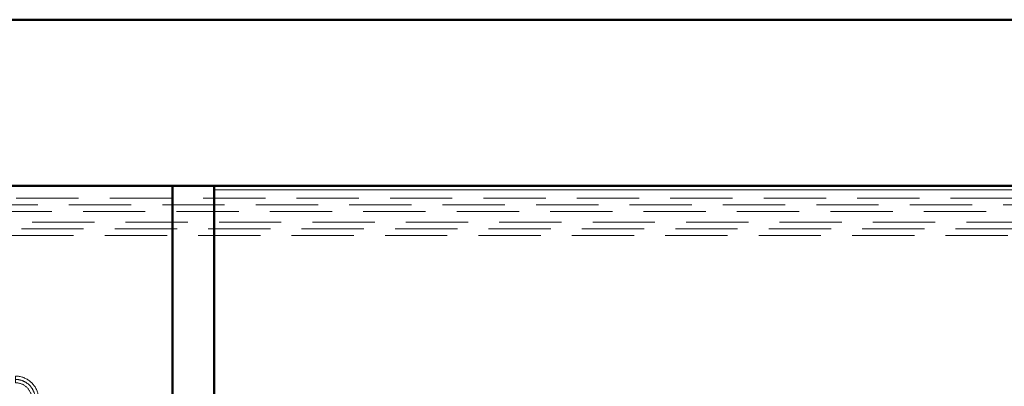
# Model space of a CAD drawing. Header units: millimetres. Extents: x 25873 to 52219, y 4748 to 39565.
# Tile 118 of 133: x 35695 to 38066, y 38105 to 38988. Entities that reach past the tile are written whole.
import ezdxf

# ---------------------------------------------------------------- set-up
doc = ezdxf.new("R2010")
doc.units = ezdxf.units.MM
doc.linetypes.add('ADSK_Штриховая_ш3 п1_5', pattern=[225, 150, -75])
for name, color, linetype, lineweight in [('A-DETL-____-MBND', 5, 'ADSK_Штриховая_ш3 п1_5', 20), ('A-WALL-____-MCUT', 113, 'Continuous', 50), ('A-WALL-____-OTLN', 113, 'Continuous', 20), ('I-FURN-____-MCUT', 30, 'Continuous', 9), ('I-FURN-____-OTLN', 30, 'Continuous', 20), ('L-SITE-____-MCUT', 91, 'Continuous', 50), ('L-SITE-____-OTLN', 91, 'Continuous', 20)]:
    doc.layers.add(name, color=color, linetype=linetype, lineweight=lineweight)

# ---------------------------------------------------------------- blocks, each defined once
blk = doc.blocks.new('Family - Site-608699-В_Этаж 01_Отопление')
at = {"layer": 'L-SITE-____-MCUT', "color": 253}
blk.add_line((27023.2, 38987.6), (40703.2, 38987.6), dxfattribs=at)
blk = doc.blocks.new('Прямая форма - V line-608908-В_Этаж 01_Отопление')
at = {"layer": 'A-WALL-____-MCUT', "color": 253}
for p, q in [((6840, 0), (0, 0)), ((0, -400), (6840, -400))]:
    blk.add_line(p, q, dxfattribs=at)
blk = doc.blocks.new('Прямая форма - SW - 003-608909-В_Этаж 01_Отопление')
blk.add_blockref('Прямая форма - V line-608908-В_Этаж 01_Отопление', (0, 0))
blk = doc.blocks.new('Прямая форма - V line-609334-В_Этаж 01_Отопление')
at = {"layer": 'A-WALL-____-MCUT', "color": 253}
for p, q in [((3519.9, 0), (2919.9, 0)), ((3519.9, -100), (3519.9, 0)), ((2919.9, -100), (3519.9, -100))]:
    blk.add_line(p, q, dxfattribs=at)
blk = doc.blocks.new('Прямая форма - SW - 006-609335-В_Этаж 01_Отопление')
blk.add_blockref('Прямая форма - V line-609334-В_Этаж 01_Отопление', (0, 0))
blk = doc.blocks.new('Прямая форма - V line-609776-В_Этаж 01_Отопление')
at = {"layer": 'I-FURN-____-MCUT', "color": 53}
for p, q in [((0, 0), (-4140, 0)), ((-4140, 0), (-4140, -10)), ((-4140, -10), (-10, -10))]:
    blk.add_line(p, q, dxfattribs=at)
blk = doc.blocks.new('Прямая форма - FU - 052-609777-В_Этаж 01_Отопление')
blk.add_blockref('Прямая форма - V line-609776-В_Этаж 01_Отопление', (0, 0))
blk = doc.blocks.new('V line_ifc_RVT-1-В_Этаж 01_Отопление')
at = {"layer": 'A-WALL-____-OTLN', "color": 9, "lineweight": 20}
for name, p, rotation in [('Прямая форма - SW - 003-608909-В_Этаж 01_Отопление', (40703.2, 38587.6), 180), ('Прямая форма - SW - 006-609335-В_Этаж 01_Отопление', (36063.2, 35067.6), 90)]:
    blk.add_blockref(name, p, dxfattribs=dict(at, rotation=rotation))
at = {"layer": 'I-FURN-____-OTLN', "color": 9, "lineweight": 20}
blk.add_blockref('Прямая форма - FU - 052-609777-В_Этаж 01_Отопление', (40303.2, 38587.6), dxfattribs=at)
at = {"layer": 'L-SITE-____-OTLN', "color": 9, "lineweight": 20}
blk.add_blockref('Family - Site-608699-В_Этаж 01_Отопление', (0, 0), dxfattribs=at)
blk = doc.blocks.new('ADSK_СШПЭ Аксиальный_Поворот с фиксатором - Поворот трубы-V65-В_Этаж 01_Отопление')
at = {"layer": 'A-DETL-____-MBND'}
for p, q in [((-48, 8), (-48, -8)), ((-8, -48), (8, -48))]:
    blk.add_line(p, q, dxfattribs=at)
at = {"layer": 'A-DETL-____-MBND', "flags": 128}
for points in [[(8, -48), (8, -45.8), (7.8, -43.5), (7.6, -41.3), (7.3, -39.1), (6.9, -36.9), (6.4, -34.7), (5.8, -32.5), (5.2, -30.4), (4.4, -28.3), (3.6, -26.2), (2.7, -24.1), (1.7, -22.1), (0.6, -20.2), (-0.6, -18.3), (-1.8, -16.4), (-3.1, -14.6), (-4.5, -12.8), (-5.9, -11.1), (-7.4, -9.4), (-9, -7.8), (-10.6, -6.3), (-12.3, -4.8), (-14.1, -3.4), (-15.9, -2.1), (-17.7, -0.9), (-19.7, 0.3), (-21.6, 1.4), (-23.6, 2.4), (-25.6, 3.3), (-27.7, 4.2), (-29.8, 5), (-31.9, 5.6), (-34.1, 6.2), (-36.3, 6.8), (-38.5, 7.2), (-40.7, 7.5), (-42.9, 7.8), (-45.2, 7.9), (-47.4, 8), (-48, 8)], [(-48, -8), (-46.4, -8), (-44.8, -8.1), (-43.2, -8.3), (-41.6, -8.5), (-40.1, -8.8), (-38.5, -9.1), (-36.9, -9.6), (-35.4, -10), (-33.9, -10.6), (-32.4, -11.2), (-31, -11.8), (-29.5, -12.5), (-28.1, -13.3), (-26.8, -14.1), (-25.4, -15), (-24.1, -15.9), (-22.8, -16.9), (-21.6, -17.9), (-20.4, -19), (-19.3, -20.1), (-18.2, -21.3), (-17.2, -22.5), (-16.2, -23.8), (-15.2, -25.1), (-14.3, -26.4), (-13.5, -27.8), (-12.7, -29.1), (-12, -30.6), (-11.3, -32), (-10.7, -33.5), (-10.2, -35), (-9.7, -36.5), (-9.3, -38.1), (-8.9, -39.6), (-8.6, -41.2), (-8.3, -42.8), (-8.2, -44.4), (-8.1, -46), (-8, -47.6), (-8, -48)]]:
    blk.add_lwpolyline(points, dxfattribs=at)

msp = doc.modelspace()

# ---------------------------------------------------------------- linework, layer by layer
at = {"layer": 'A-DETL-____-MBND'}
for p, q in [((39211.8, 38557.9), (34272.4, 38557.9)), ((40238.5, 38541.9), (34298.4, 38541.9)), ((34272.4, 38525.9), (40264.5, 38525.9))]:
    msp.add_line(p, q, dxfattribs=at)
at = {"layer": 'A-DETL-____-MBND', "color": 10}
for p, q in [((40149.9, 38500.1), (34324.7, 38500.1)), ((34324.7, 38468.1), (40149.9, 38468.1)), ((40123.9, 38484.1), (34350.7, 38484.1))]:
    msp.add_line(p, q, dxfattribs=at)
at = {"layer": 'A-DETL-____-MBND'}
msp.add_arc((35684.4, 38073.5), 48, 0, 90, dxfattribs=at)

# ---------------------------------------------------------------- block references
at = {"lineweight": 9}
msp.add_blockref('V line_ifc_RVT-1-В_Этаж 01_Отопление', (0, 0), dxfattribs=at)
at = {"layer": 'A-DETL-____-MBND'}
msp.add_blockref('ADSK_СШПЭ Аксиальный_Поворот с фиксатором - Поворот трубы-V65-В_Этаж 01_Отопление', (35732.4, 38121.5), dxfattribs=at)

doc.saveas('drawing.dxf')
